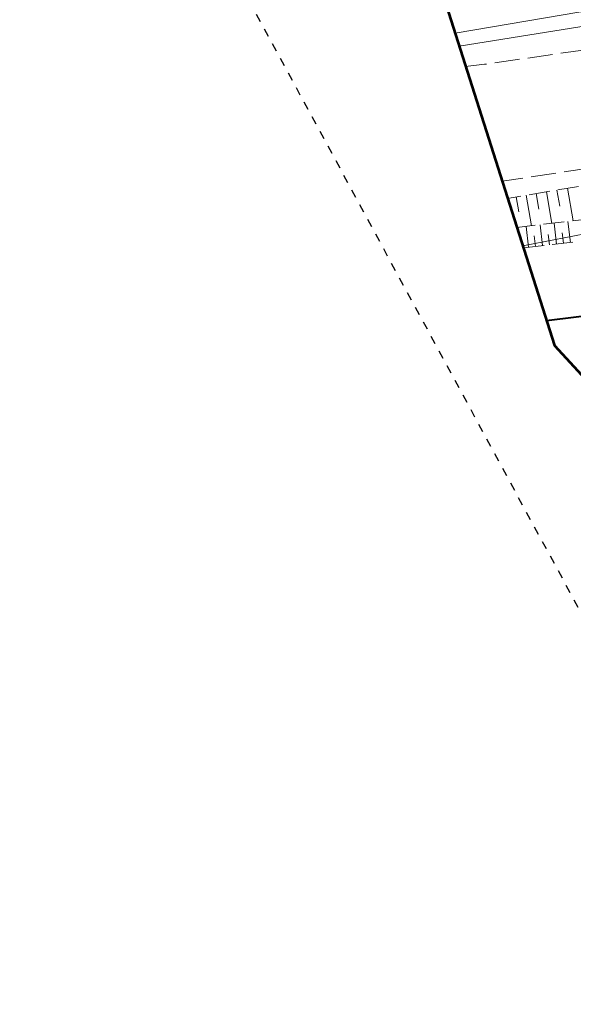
# Model space of a CAD drawing. Header units: metres. Extents: x 7437397 to 7437776, y 5556446 to 5556944.
# Tile 3 of 42: x 7437447 to 7437480, y 5556615 to 5556674. Entities that reach past the tile are written whole.
import ezdxf

# ---------------------------------------------------------------- set-up
doc = ezdxf.new("R2010")
doc.units = ezdxf.units.M
doc.header["$MEASUREMENT"] = 0
for name, pattern in [('BUBZ01-500', [1.75, 1.25, -0.5]), ('KTJZ01-500', [2, 1.5, -0.5]), ('PTRW01_01-500', [1, 0.5, -0.5])]:
    doc.linetypes.add(name, pattern=pattern)
for name, color, linetype, lineweight in [('BUBZ01', 250, 'Continuous', 5), ('BUIB02_01', 250, 'Continuous', 5), ('EGBD03', 250, 'Continuous', 5), ('KTJZ01', 250, 'Continuous', 5), ('KTOK01', 250, 'Continuous', 5), ('SUPE_01', 250, 'Continuous', 5), ('Warstwa 1', 250, 'Continuous', 5), ('Warstwa 2', 250, 'Continuous', 5)]:
    doc.layers.add(name, color=color, linetype=linetype, lineweight=lineweight)
doc.linetypes.add('KTOK01-500', pattern='A,1.75,[13,dgnlstyle-rozp_2015.shx,S=0.002778,R=0,X=0,Y=0],1.75', length=3.5)

msp = doc.modelspace()

# ---------------------------------------------------------------- linework, layer by layer
at = {"layer": 'BUBZ01', "color": 7, "linetype": 'BUBZ01-500', "lineweight": 13, "flags": 128}
for points in [[(7437497.945, 5556666.794), (7437487.41, 5556664.95), (7437484.77, 5556664.54), (7437476.446, 5556663.116)], [(7437498.812, 5556664.903), (7437486.17, 5556662.45), (7437476.999, 5556661.379)], [(7437477.389, 5556660.156), (7437486.06, 5556661.15), (7437499.202, 5556664.052)]]:
    msp.add_lwpolyline(points, dxfattribs=at)
at = {"layer": 'BUBZ01', "color": 7, "linetype": 'Continuous', "lineweight": 13, "flags": 128}
for points in [[(7437479.4, 5556663.62), (7437479.57, 5556662.66)], [(7437480.04, 5556663.73), (7437480.37, 5556661.77)], [(7437476.96, 5556663.21), (7437477.11, 5556662.31)], [(7437477.55, 5556663.31), (7437477.87, 5556661.48)], [(7437478.16, 5556663.41), (7437478.32, 5556662.48)], [(7437478.78, 5556663.52), (7437479.1, 5556661.62)], [(7437477.7, 5556660.19), (7437477.55, 5556661.44)], [(7437478.53, 5556660.29), (7437478.39, 5556661.54)], [(7437479.37, 5556660.38), (7437479.23, 5556661.64)], [(7437480.21, 5556660.48), (7437480.06, 5556661.74)], [(7437478.11, 5556660.24), (7437478.04, 5556660.87)], [(7437478.95, 5556660.33), (7437478.88, 5556660.96)], [(7437479.79, 5556660.43), (7437479.72, 5556661.06)]]:
    msp.add_lwpolyline(points, dxfattribs=at)
at = {"layer": 'BUIB02_01', "color": 212, "linetype": 'Continuous', "lineweight": 40, "flags": 128}
msp.add_lwpolyline([(7437478.779, 5556655.789), (7437498.529, 5556658.242), (7437527.258, 5556665.29), (7437554.461, 5556676.462), (7437578.709, 5556689.08)], dxfattribs=at)
at = {"layer": 'EGBD03', "color": 96, "linetype": 'Continuous', "lineweight": 13}
msp.add_line((7437499.024, 5556664.441), (7437477.352, 5556660.27), dxfattribs=at)
at = {"layer": 'KTJZ01', "color": 7, "linetype": 'KTJZ01-500', "lineweight": 13, "flags": 128}
for points in [[(7437492.9, 5556674.29), (7437483.95, 5556672.46), (7437475.05, 5556671.17), (7437473.923, 5556671.041)], [(7437487.24, 5556665.88), (7437484.67, 5556665.46), (7437476.118, 5556664.147)]]:
    msp.add_lwpolyline(points, dxfattribs=at)
at = {"layer": 'KTOK01', "color": 7, "linetype": 'KTOK01-500', "lineweight": 13, "flags": 128}
msp.add_lwpolyline([(7437506.73, 5556678.47), (7437490.14, 5556674.93), (7437473.536, 5556672.257)], dxfattribs=at)
at = {"layer": 'SUPE_01', "color": 1, "linetype": 'Continuous', "lineweight": 13, "flags": 128}
msp.add_lwpolyline([(7437513.451, 5556689.173), (7437513.987, 5556685.841), (7437512.818, 5556682.675), (7437510.206, 5556680.962), (7437500.974, 5556678.503), (7437488.15, 5556675.589), (7437473.288, 5556673.036)], dxfattribs=at)
at = {"layer": 'Warstwa 1', "color": 207, "linetype": 'Continuous', "lineweight": 53, "true_color": 0x6e1e6e, "flags": 128}
msp.add_lwpolyline([(7437466.384, 5556694.725), (7437479.253, 5556654.299), (7437507.556, 5556623.548), (7437507.556, 5556623.548), (7437761.553, 5556761.255), (7437724.258, 5556829.774), (7437466.384, 5556694.725)], close=True, dxfattribs=at)
at = {"layer": 'Warstwa 2', "color": 5, "linetype": 'PTRW01_01-500', "lineweight": 30, "flags": 128}
msp.add_lwpolyline([(7437497.381, 5556607.746), (7437776.307, 5556758.981), (7437676.21, 5556943.59), (7437397.285, 5556792.356), (7437497.381, 5556607.746)], close=True, dxfattribs=at)

doc.saveas('drawing.dxf')
